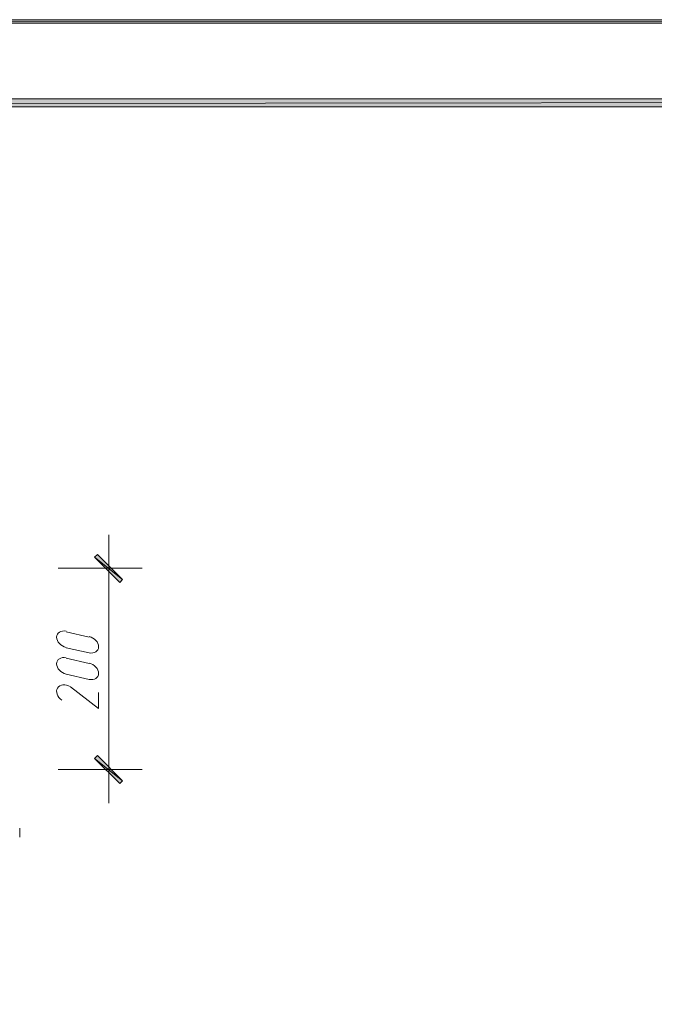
# Model space of a CAD drawing. Header units: millimetres. Extents: x 1527433 to 14789979, y -245576 to 11310.
# Tile 108 of 135: x 2001288 to 2005076, y -41835 to -35961. Entities that reach past the tile are written whole.
import ezdxf

# ---------------------------------------------------------------- set-up
doc = ezdxf.new("R2010")
doc.units = ezdxf.units.MM

msp = doc.modelspace()

# ---------------------------------------------------------------- hatches: boundary and pattern name
h = msp.add_hatch(color=7)
h.paths.add_polyline_path([(1982627.95, -35960.929), (1982651.233, -35982.095), (2024622.617, -35960.929)])
h.paths.add_polyline_path([(1982651.233, -35982.095), (2024622.617, -35960.929), (2024599.333, -35982.095)])
h = msp.add_hatch(color=7)
h.paths.add_polyline_path([(2024099.8, -65130.712), (2024150.6, -65181.512), (2024099.8, -36481.629)])
h.paths.add_polyline_path([(2024150.6, -65181.512), (2024099.8, -36481.629), (2024150.6, -36432.945)])
h.paths.add_polyline_path([(2024099.8, -36481.629), (2024150.6, -36432.945), (1984651.483, -36481.629)])
h.paths.add_polyline_path([(2024150.6, -36432.945), (1984651.483, -36481.629), (1984600.683, -36432.945)])
h.paths.add_polyline_path([(1984651.483, -36481.629), (1984600.683, -36432.945), (1984651.483, -65130.712)])
h.paths.add_polyline_path([(1984600.683, -36432.945), (1984651.483, -65130.712), (1984600.683, -65181.512)])
h.paths.add_polyline_path([(1984651.483, -65130.712), (1984600.683, -65181.512), (2024099.8, -65130.712)])
h.paths.add_polyline_path([(1984600.683, -65181.512), (2024099.8, -65130.712), (2024150.6, -65181.512)])
h = msp.add_hatch(color=7)
h.paths.add_polyline_path([(2001885.383, -39317.962), (2001902.317, -39301.029), (2001735.1, -39167.679)])
h.paths.add_polyline_path([(2001902.317, -39301.029), (2001735.1, -39167.679), (2001752.033, -39150.745)])
h = msp.add_hatch(color=7)
h.paths.add_polyline_path([(2001752.033, -40350.895), (2001735.1, -40367.829), (2001902.317, -40501.179)])
h.paths.add_polyline_path([(2001735.1, -40367.829), (2001902.317, -40501.179), (2001885.383, -40518.112)])

# ---------------------------------------------------------------- linework, layer by layer
at = {"color": 7, "lineweight": 0}
for points in [[(1982627.95, -35960.929), (1982651.233, -35982.095), (2024622.617, -35960.929)], [(1982651.233, -35982.095), (2024622.617, -35960.929), (2024599.333, -35982.095)], [(2024150.6, -36432.945), (1984651.483, -36481.629), (1984600.683, -36432.945)], [(2024099.8, -36481.629), (2024150.6, -36432.945), (1984651.483, -36481.629)], [(2001902.317, -39301.029), (2001735.1, -39167.679), (2001752.033, -39150.745)], [(2001885.383, -39317.962), (2001902.317, -39301.029), (2001735.1, -39167.679)], [(2001752.033, -40350.895), (2001735.1, -40367.829), (2001902.317, -40501.179)], [(2001735.1, -40367.829), (2001902.317, -40501.179), (2001885.383, -40518.112)]]:
    msp.add_lwpolyline(points, close=True, dxfattribs=at)
for points in [[(2001819.767, -40634.529), (2001819.767, -39034.329)], [(2001517.083, -39233.295), (2002018.733, -39233.295)], [(2001565.049, -39609.213), (2001553.646, -39607.625), (2001543.012, -39608.054), (2001533.376, -39610.354), (2001524.966, -39614.384), (2001518.011, -39619.999), (2001512.739, -39627.056), (2001509.381, -39635.411), (2001508.163, -39644.921), (2001509.243, -39654.95), (2001512.474, -39664.792), (2001517.63, -39674.203), (2001524.484, -39682.936), (2001532.811, -39690.745), (2001542.385, -39697.382), (2001552.979, -39702.603), (2001564.368, -39706.161)], [(2001703.35, -39643.929), (2001565.767, -39612.179)], [(2001701.951, -39737.911), (2001713.354, -39739.498), (2001723.988, -39739.07), (2001733.624, -39736.769), (2001742.034, -39732.74), (2001748.989, -39727.125), (2001754.261, -39720.068), (2001757.619, -39711.712), (2001758.837, -39702.203), (2001757.757, -39692.174), (2001754.526, -39682.331), (2001749.37, -39672.921), (2001742.516, -39664.188), (2001734.189, -39656.379), (2001724.615, -39649.742), (2001714.021, -39644.521), (2001702.632, -39640.963)], [(2001565.767, -39707.429), (2001703.35, -39739.179)], [(2001565.049, -39767.963), (2001553.646, -39766.375), (2001543.012, -39766.804), (2001533.376, -39769.104), (2001524.966, -39773.134), (2001518.011, -39778.749), (2001512.739, -39785.806), (2001509.381, -39794.161), (2001508.163, -39803.671), (2001509.243, -39813.7), (2001512.474, -39823.542), (2001517.63, -39832.953), (2001524.484, -39841.686), (2001532.811, -39849.495), (2001542.385, -39856.132), (2001552.979, -39861.353), (2001564.368, -39864.911)], [(2001703.35, -39802.679), (2001565.767, -39770.929)], [(2001701.951, -39896.661), (2001713.354, -39898.248), (2001723.988, -39897.82), (2001733.624, -39895.519), (2001742.034, -39891.49), (2001748.989, -39885.875), (2001754.261, -39878.818), (2001757.619, -39870.462), (2001758.837, -39860.953), (2001757.757, -39850.924), (2001754.526, -39841.081), (2001749.37, -39831.671), (2001742.516, -39822.938), (2001734.189, -39815.129), (2001724.615, -39808.492), (2001714.021, -39803.271), (2001702.632, -39799.713)], [(2001565.767, -39866.179), (2001703.35, -39897.929)], [(2001589.757, -39939.759), (2001578.794, -39934.443), (2001567.689, -39931.011), (2001556.728, -39929.431), (2001546.194, -39929.673), (2001536.372, -39931.703), (2001527.546, -39935.492), (2001520.001, -39941.006), (2001514.019, -39948.214), (2001510.047, -39956.69), (2001508.281, -39965.851), (2001508.626, -39975.427), (2001510.991, -39985.148), (2001515.281, -39994.744), (2001521.405, -40003.946), (2001529.27, -40012.485), (2001538.781, -40020.089)], [(2001591.167, -39940.262), (2001758.383, -40069.379), (2001758.383, -39974.129)], [(2001517.083, -40433.445), (2002018.733, -40433.445)], [(2001288.483, -40837.729), (2001288.483, -40784.812)]]:
    msp.add_lwpolyline(points, dxfattribs=at)

doc.saveas('drawing.dxf')
